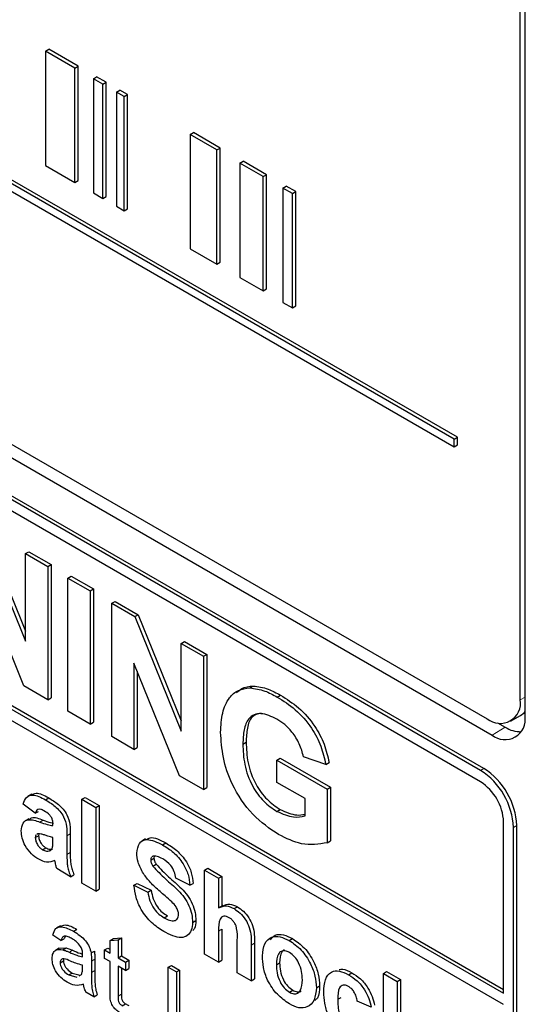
# Paper-space layout 'Blatt4' of a CAD drawing. Header units: millimetres. Extents: x 5 to 418, y 2 to 292.
# Tile 29 of 118: x 117.82 to 119.63, y 184.33 to 187.85. Entities that reach past the tile are written whole.
import ezdxf

# ---------------------------------------------------------------- set-up
doc = ezdxf.new("R2010")
doc.units = ezdxf.units.MM

psp = doc.layouts.new('Blatt4')

# ---------------------------------------------------------------- linework, layer by layer
at = {"color": 7, "linetype": 'Continuous', "lineweight": 25}
for p, q in [((119.6261, 185.3627), (119.6261, 190.8744)), ((119.6093, 185.421), (119.6093, 190.8646)), ((119.3728, 186.3519), (113.5823, 189.6946)), ((119.3846, 186.3587), (113.5941, 189.7014)), ((113.5823, 189.6674), (119.3728, 186.3247)), ((113.5568, 188.7304), (119.5083, 185.2947)), ((113.5989, 188.7547), (119.4914, 185.353)), ((119.467, 185.1688), (113.5745, 188.5705)), ((119.4788, 185.1756), (113.5863, 188.5773)), ((117.9137, 187.7386), (117.9255, 187.7454)), ((118.0306, 187.6847), (117.9255, 187.7454)), ((118.0188, 187.6779), (117.9137, 187.7386)), ((117.9137, 187.7386), (117.9137, 187.3303)), ((118.0188, 187.6779), (118.0306, 187.6847)), ((118.0188, 187.2696), (118.0188, 187.6779)), ((118.0306, 187.2764), (118.0306, 187.6847)), ((119.467, 185.128), (115.083, 187.6588)), ((118.0844, 187.64), (118.0962, 187.6468)), ((118.1179, 187.6206), (118.0844, 187.64)), ((118.0844, 187.64), (118.0844, 187.2318)), ((118.1297, 187.6275), (118.0962, 187.6468)), ((118.1179, 187.6206), (118.1297, 187.6275)), ((118.1179, 187.2124), (118.1179, 187.6206)), ((118.1297, 187.2192), (118.1297, 187.6275)), ((118.167, 187.5923), (118.1788, 187.5991)), ((118.195, 187.5762), (118.167, 187.5923)), ((118.167, 187.5923), (118.167, 187.1841)), ((118.2068, 187.583), (118.1788, 187.5991)), ((118.195, 187.5762), (118.2068, 187.583)), ((118.195, 187.1679), (118.195, 187.5762)), ((118.2068, 187.1747), (118.2068, 187.583)), ((118.43, 187.4405), (118.4418, 187.4473)), ((118.5254, 187.3854), (118.43, 187.4405)), ((118.43, 187.4405), (118.43, 187.0322)), ((118.5372, 187.3922), (118.4418, 187.4473)), ((118.5254, 187.3854), (118.5372, 187.3922)), ((118.5372, 186.984), (118.5372, 187.3922)), ((118.5254, 186.9772), (118.5254, 187.3854)), ((117.9137, 187.3303), (118.0188, 187.2696)), ((118.6075, 187.338), (118.6193, 187.3448)), ((118.6906, 187.2901), (118.6075, 187.338)), ((118.6075, 187.338), (118.6075, 186.9298)), ((118.7024, 187.2969), (118.6193, 187.3448)), ((118.6906, 187.2901), (118.7024, 187.2969)), ((118.6906, 186.8818), (118.6906, 187.2901)), ((118.7024, 186.8886), (118.7024, 187.2969)), ((118.0188, 187.2696), (118.0306, 187.2764)), ((118.7617, 187.249), (118.7735, 187.2558)), ((118.807, 187.2365), (118.7735, 187.2558)), ((118.0844, 187.2318), (118.1179, 187.2124)), ((118.1179, 187.2124), (118.1297, 187.2192)), ((118.7952, 187.2297), (118.7617, 187.249)), ((118.7617, 187.249), (118.7617, 186.8407)), ((118.7952, 187.2297), (118.807, 187.2365)), ((118.7952, 186.8214), (118.7952, 187.2297)), ((118.807, 186.8282), (118.807, 187.2365)), ((118.167, 187.1841), (118.195, 187.1679)), ((118.195, 187.1679), (118.2068, 187.1747)), ((118.43, 187.0322), (118.5254, 186.9772)), ((118.5254, 186.9772), (118.5372, 186.984)), ((115.083, 186.9512), (119.5495, 184.3727)), ((115.0948, 186.958), (119.5495, 184.3864)), ((119.5495, 184.3319), (115.083, 186.9104)), ((118.6075, 186.9298), (118.6906, 186.8818)), ((118.6906, 186.8818), (118.7024, 186.8886)), ((118.7617, 186.8407), (118.7952, 186.8214)), ((118.7952, 186.8214), (118.807, 186.8282)), ((119.3728, 186.3519), (119.3846, 186.3587)), ((119.3728, 186.3247), (119.3728, 186.3519)), ((119.3846, 186.3315), (119.3846, 186.3587)), ((119.3728, 186.3247), (119.3846, 186.3315)), ((117.6769, 186.0389), (117.8426, 185.6303)), ((117.6887, 186.0457), (117.8426, 185.6661)), ((117.8426, 185.9432), (117.8544, 185.95)), ((117.8544, 185.95), (117.9337, 185.9042)), ((117.8426, 185.9432), (117.9219, 185.8974)), ((117.8426, 185.6303), (117.8426, 185.9432)), ((117.9219, 185.8974), (117.9337, 185.9042)), ((117.9219, 185.8974), (117.9219, 185.4211)), ((117.9337, 185.9042), (117.9337, 185.4279)), ((117.8366, 185.4704), (117.6734, 185.8728)), ((117.9936, 185.856), (118.0054, 185.8628)), ((117.9936, 185.856), (118.073, 185.8102)), ((117.9936, 185.3797), (117.9936, 185.856)), ((118.0054, 185.8628), (118.0848, 185.8171)), ((118.073, 185.8102), (118.0848, 185.8171)), ((118.073, 185.8102), (118.073, 185.3339)), ((118.0848, 185.8171), (118.0848, 185.3407)), ((118.15, 185.7658), (118.1618, 185.7726)), ((118.15, 185.2895), (118.15, 185.7658)), ((118.15, 185.7658), (118.2328, 185.718)), ((118.1618, 185.7726), (118.2446, 185.7248)), ((118.2328, 185.718), (118.2446, 185.7248)), ((118.2328, 185.718), (118.3985, 185.3094)), ((118.2446, 185.7248), (118.3985, 185.3452)), ((118.3985, 185.6223), (118.4103, 185.6291)), ((118.3985, 185.6223), (118.4778, 185.5765)), ((118.3985, 185.3094), (118.3985, 185.6223)), ((118.4103, 185.6291), (118.4896, 185.5833)), ((118.4778, 185.5765), (118.4896, 185.5833)), ((118.4778, 185.5765), (118.4778, 185.1002)), ((118.4896, 185.5833), (118.4896, 185.107)), ((118.3925, 185.1495), (118.2293, 185.5519)), ((118.2293, 185.5519), (118.2293, 185.2437)), ((118.2411, 185.5228), (118.2411, 185.2505)), ((117.9219, 185.4211), (117.8366, 185.4704)), ((118.6437, 185.4633), (118.6554, 185.4701)), ((117.9219, 185.4211), (117.9337, 185.4279)), ((118.7412, 185.4306), (118.7529, 185.4374)), ((118.073, 185.3339), (117.9936, 185.3797)), ((119.5747, 185.3447), (119.6101, 185.3651)), ((118.073, 185.3339), (118.0848, 185.3407)), ((119.5282, 185.3385), (119.5554, 185.3228)), ((118.2293, 185.2437), (118.15, 185.2895)), ((118.2293, 185.2437), (118.2411, 185.2505)), ((118.6183, 185.2628), (118.6301, 185.2696)), ((118.7399, 185.2054), (118.7517, 185.2122)), ((118.7517, 185.2122), (118.9315, 185.1084)), ((118.9144, 185.1901), (118.8351, 185.2176)), ((118.7399, 185.126), (118.7399, 185.2054)), ((118.7399, 185.2054), (118.9197, 185.1016)), ((118.9144, 185.1901), (118.9262, 185.1969)), ((118.4778, 185.1002), (118.3925, 185.1495)), ((118.4778, 185.1002), (118.4896, 185.107)), ((118.8404, 185.068), (118.7399, 185.126)), ((118.9197, 185.1016), (118.9315, 185.1084)), ((118.9315, 185.1084), (118.9315, 184.9171)), ((117.8641, 185.0837), (117.8508, 185.076)), ((117.913, 185.0637), (117.9248, 185.0705)), ((118.0431, 185.0654), (118.0549, 185.0722)), ((118.0549, 185.0722), (118.1048, 185.0434)), ((118.9197, 185.1016), (118.9197, 184.9103)), ((117.8769, 185.0154), (117.8337, 185.0481)), ((118.0431, 185.0654), (118.093, 185.0366)), ((118.0431, 184.766), (118.0431, 185.0654)), ((118.093, 185.0366), (118.1048, 185.0434)), ((118.093, 185.0366), (118.093, 184.7372)), ((118.1048, 185.0434), (118.1048, 184.744)), ((118.8404, 185.0059), (118.8404, 185.068)), ((117.8769, 185.0154), (117.8887, 185.0222)), ((118.7399, 185.0222), (118.7517, 185.029)), ((117.8541, 184.9958), (117.8409, 184.9882)), ((117.9401, 184.9713), (117.9401, 184.9768)), ((119.5495, 184.3727), (119.5495, 184.9851)), ((119.5849, 183.0594), (119.5849, 184.9647)), ((119.5967, 183.0662), (119.5967, 184.9715)), ((117.8769, 184.9285), (117.8887, 184.9353)), ((117.8861, 184.9424), (117.883, 184.9401)), ((117.8902, 184.942), (117.8887, 184.9353)), ((117.9401, 184.9182), (117.9401, 184.9291)), ((117.99, 184.9354), (117.99, 184.8682)), ((118.0017, 184.9423), (118.0017, 184.875)), ((118.2707, 184.9236), (118.2574, 184.9159)), ((118.3317, 184.9026), (118.3434, 184.9094)), ((118.9197, 184.9103), (118.9315, 184.9171)), ((117.903, 184.8853), (117.9148, 184.8921)), ((117.9271, 184.881), (117.9328, 184.8843)), ((118.2973, 184.862), (118.2947, 184.8599)), ((118.3021, 184.8618), (118.3009, 184.8553)), ((118.2891, 184.8485), (118.3009, 184.8553)), ((118.2968, 184.8263), (118.3086, 184.8331)), ((118.0033, 184.789), (117.9534, 184.8178)), ((118.0033, 184.789), (118.015, 184.7958)), ((118.4819, 184.8121), (118.4937, 184.8189)), ((118.4819, 184.5127), (118.4819, 184.8121)), ((118.4819, 184.8121), (118.5318, 184.7833)), ((118.4937, 184.8189), (118.5436, 184.7901)), ((118.5318, 184.7833), (118.5436, 184.7901)), ((118.5436, 184.7901), (118.5436, 184.6843)), ((118.093, 184.7372), (118.0431, 184.766)), ((118.2293, 184.7583), (118.2411, 184.7651)), ((118.2293, 184.7583), (118.2792, 184.7334)), ((118.2411, 184.7651), (118.2909, 184.7402)), ((118.4287, 184.7583), (118.3789, 184.7833)), ((118.4287, 184.7583), (118.4405, 184.7651)), ((118.5318, 184.7833), (118.5318, 184.6774)), ((118.093, 184.7372), (118.1048, 184.744)), ((118.2792, 184.7334), (118.2909, 184.7402)), ((118.5469, 184.6862), (118.5337, 184.6786)), ((118.3369, 184.6424), (118.3487, 184.6492)), ((118.5869, 184.6747), (118.5987, 184.6815)), ((117.9666, 184.6135), (117.9533, 184.6058)), ((118.4387, 184.6256), (118.4505, 184.6324)), ((117.9686, 184.5605), (117.9399, 184.5804)), ((118.014, 184.594), (118.0258, 184.6008)), ((118.5318, 184.5941), (118.5318, 184.4839)), ((118.5436, 184.6009), (118.5436, 184.4907)), ((117.9686, 184.5605), (117.9804, 184.5673)), ((117.9841, 184.5756), (117.9804, 184.5673)), ((118.1443, 184.5615), (118.1561, 184.5683)), ((118.1443, 184.5615), (118.173, 184.5638)), ((118.1443, 184.5155), (118.1443, 184.5615)), ((118.1561, 184.5683), (118.1848, 184.5706)), ((118.173, 184.5638), (118.1848, 184.5706)), ((118.173, 184.5638), (118.173, 184.4989)), ((118.1848, 184.5706), (118.1848, 184.5057)), ((118.5983, 184.4455), (118.5983, 184.5617)), ((118.6481, 184.5444), (118.6481, 184.4167)), ((118.6599, 184.5512), (118.6599, 184.4235)), ((118.7842, 184.5608), (118.796, 184.5676)), ((117.9622, 184.5333), (117.949, 184.5256)), ((117.9622, 184.5332), (117.9868, 184.5347)), ((117.9751, 184.5279), (117.9868, 184.5347)), ((118.0763, 184.5166), (118.0881, 184.5234)), ((118.1242, 184.5271), (118.136, 184.5339)), ((118.1242, 184.4972), (118.1242, 184.5271)), ((118.1242, 184.5271), (118.1443, 184.5155)), ((118.136, 184.5339), (118.1443, 184.5291)), ((118.5318, 184.4839), (118.4819, 184.5127)), ((117.9657, 184.4816), (117.9775, 184.4884)), ((118.046, 184.4631), (118.0461, 184.4727)), ((118.0777, 184.4875), (118.0777, 184.447)), ((118.0895, 184.4943), (118.0895, 184.4538)), ((118.1443, 184.4856), (118.1242, 184.4972)), ((118.1443, 184.3796), (118.1443, 184.4856)), ((118.173, 184.4989), (118.1848, 184.5057)), ((118.173, 184.4989), (118.1988, 184.484)), ((118.1848, 184.5057), (118.2106, 184.4908)), ((118.1988, 184.484), (118.2106, 184.4908)), ((118.1988, 184.484), (118.1988, 184.4542)), ((118.2106, 184.4908), (118.2106, 184.461)), ((118.3521, 184.4651), (118.3639, 184.4719)), ((118.3639, 184.4719), (118.3926, 184.4553)), ((118.5318, 184.4839), (118.5436, 184.4907)), ((118.7379, 184.4743), (118.7496, 184.4811)), ((117.9971, 184.438), (118.0089, 184.4448)), ((117.9971, 184.438), (118.0254, 184.4303)), ((118.0089, 184.4448), (118.0371, 184.4371)), ((118.0343, 184.4353), (118.0417, 184.4394)), ((118.1988, 184.4542), (118.173, 184.4691)), ((118.173, 184.4691), (118.173, 184.3619)), ((118.1848, 184.4623), (118.1848, 184.3687)), ((118.1988, 184.4542), (118.2106, 184.461)), ((118.3521, 184.4651), (118.3808, 184.4485)), ((118.3521, 184.2065), (118.3521, 184.4651)), ((118.3808, 184.4485), (118.3926, 184.4553)), ((118.3808, 184.4485), (118.3808, 184.19)), ((118.3926, 184.4553), (118.3926, 184.1968)), ((118.6481, 184.4167), (118.5983, 184.4455)), ((118.9957, 184.4387), (119.0075, 184.4455)), ((119.1201, 184.4436), (119.1319, 184.4504)), ((119.1201, 184.1442), (119.1201, 184.4436)), ((119.1201, 184.4436), (119.17, 184.4149)), ((119.1319, 184.4504), (119.1818, 184.4217)), ((118.6481, 184.4167), (118.6599, 184.4235)), ((119.17, 184.4149), (119.1818, 184.4217)), ((119.17, 184.4149), (119.17, 184.2572)), ((119.1818, 184.4217), (119.1818, 184.266)), ((118.0863, 184.36), (118.0576, 184.3766)), ((118.0863, 184.36), (118.0981, 184.3668)), ((118.7845, 184.3764), (118.7963, 184.3832)), ((118.8808, 184.3924), (118.8926, 184.3992)), ((118.1876, 184.3281), (118.1994, 184.3349)), ((118.9572, 184.3509), (118.969, 184.3577)), ((119.0769, 184.3227), (119.0271, 184.3438))]:
    psp.add_line(p, q, dxfattribs=at)
at = {"color": 7, "linetype": 'Continuous', "lineweight": 18}
for p, q in [((119.6093, 185.421), (119.6261, 185.4308)), ((119.5554, 185.3228), (119.5083, 185.2947)), ((119.467, 185.1688), (119.4788, 185.1756)), ((117.8934, 184.9839), (117.9051, 184.9907)), ((119.5849, 184.9647), (119.5967, 184.9715)), ((117.99, 184.9354), (118.0017, 184.9423)), ((117.99, 184.8682), (118.0017, 184.875)), ((118.5318, 184.5941), (118.5436, 184.6009)), ((118.6481, 184.5444), (118.6599, 184.5512)), ((117.9987, 184.5191), (118.0104, 184.5259)), ((118.0777, 184.4875), (118.0895, 184.4943)), ((118.0777, 184.447), (118.0895, 184.4538)), ((118.173, 184.3619), (118.1848, 184.3687))]:
    psp.add_line(p, q, dxfattribs=at)
at = {"color": 7, "linetype": 'Continuous', "lineweight": 25}
for centre, radius, start, end in [((119.5374, 185.4094), 0.0728, 230.7967, 9.214), ((119.5543, 185.3511), 0.0728, 230.7967, 9.214), ((119.5809, 185.4152), 0.058, 300.2054, 321.2104), ((119.6096, 185.4075), 0.1005, 237.4056, 271.6678), ((119.3408, 184.9598), 0.2561, 2.6055, 57.3945), ((119.329, 184.953), 0.2561, 2.6055, 57.3945), ((119.3704, 184.9769), 0.1793, 2.6055, 57.3945)]:
    psp.add_arc(centre, radius, start, end, dxfattribs=at)
for points, knots in [([(118.539, 185.3047), (118.5403, 185.3286), (118.5429, 185.3764), (118.566, 185.4275), (118.6005, 185.458), (118.6293, 185.4615), (118.6437, 185.4633)], [0, 0, 0, 0, 0.280146, 0.55998, 0.779944, 1, 1, 1, 1]), ([(118.596, 185.4459), (118.6018, 185.4516), (118.6175, 185.467), (118.6407, 185.4689), (118.6554, 185.4701)], [0, 0, 0, 0, 0.363273, 1, 1, 1, 1]), ([(118.6437, 185.4633), (118.6612, 185.4611), (118.6927, 185.4572), (118.7263, 185.4387), (118.7412, 185.4306)], [0, 0, 0, 0, 0.5592384, 1, 1, 1, 1]), ([(118.6554, 185.4701), (118.673, 185.4679), (118.7045, 185.464), (118.7381, 185.4455), (118.7529, 185.4374)], [0, 0, 0, 0, 0.5592384, 1, 1, 1, 1]), ([(118.7412, 185.4306), (118.7629, 185.4169), (118.8062, 185.3896), (118.8624, 185.3268), (118.8998, 185.2553), (118.9096, 185.2119), (118.9144, 185.1901)], [0, 0, 0, 0, 0.280674, 0.55986, 0.779759, 1, 1, 1, 1]), ([(118.7529, 185.4374), (118.7747, 185.4237), (118.818, 185.3964), (118.8742, 185.3336), (118.9116, 185.2621), (118.9213, 185.2187), (118.9262, 185.1969)], [0, 0, 0, 0, 0.280674, 0.55986, 0.779759, 1, 1, 1, 1]), ([(118.7401, 185.3519), (118.7204, 185.3611), (118.6811, 185.3795), (118.638, 185.3597), (118.6204, 185.3148), (118.619, 185.2802), (118.6183, 185.2628)], [0, 0, 0, 0, 0.2798018, 0.5583312, 0.7788255, 1, 1, 1, 1]), ([(118.6835, 185.3732), (118.6716, 185.3703), (118.647, 185.3643), (118.6324, 185.321), (118.6308, 185.2868), (118.6301, 185.2696)], [0, 0, 0, 0, 0.31737, 0.658159, 1, 1, 1, 1]), ([(118.8351, 185.2176), (118.8309, 185.2329), (118.8224, 185.2636), (118.7967, 185.3043), (118.7681, 185.334), (118.7494, 185.3459), (118.7401, 185.3519)], [0, 0, 0, 0, 0.279821, 0.559279, 0.779466, 1, 1, 1, 1]), ([(118.7456, 184.9395), (118.7142, 184.9609), (118.6514, 185.0035), (118.5791, 185.1107), (118.5447, 185.2163), (118.5409, 185.2752), (118.539, 185.3047)], [0, 0, 0, 0, 0.280091, 0.558748, 0.779191, 1, 1, 1, 1]), ([(118.6183, 185.2628), (118.6192, 185.2389), (118.6211, 185.1911), (118.6475, 185.1156), (118.6921, 185.0547), (118.724, 185.033), (118.7399, 185.0222)], [0, 0, 0, 0, 0.2810362, 0.5600061, 0.7797692, 1, 1, 1, 1]), ([(118.6301, 185.2696), (118.631, 185.2457), (118.6329, 185.1979), (118.6593, 185.1224), (118.7039, 185.0615), (118.7358, 185.0398), (118.7517, 185.029)], [0, 0, 0, 0, 0.2810362, 0.5600061, 0.7797692, 1, 1, 1, 1]), ([(117.8337, 185.0481), (117.837, 185.0569), (117.8434, 185.0746), (117.8717, 185.0855), (117.8973, 185.072), (117.913, 185.0637)], [0, 0, 0, 0, 0.280773, 0.5598442, 1, 1, 1, 1]), ([(117.8652, 185.0816), (117.8698, 185.0841), (117.8856, 185.0928), (117.9086, 185.0797), (117.9248, 185.0705)], [0, 0, 0, 0, 0.294246, 1, 1, 1, 1]), ([(117.9248, 185.0705), (117.9364, 185.0636), (117.9595, 185.0497), (117.9915, 185.0142), (118.0017, 184.9738), (118.0017, 184.9528), (118.0017, 184.9423)], [0, 0, 0, 0, 0.281738, 0.560028, 0.778339, 1, 1, 1, 1]), ([(117.913, 185.0637), (117.9246, 185.0568), (117.9477, 185.0429), (117.9797, 185.0074), (117.9899, 184.967), (117.99, 184.946), (117.99, 184.9354)], [0, 0, 0, 0, 0.281738, 0.560028, 0.778339, 1, 1, 1, 1]), ([(117.8555, 184.9935), (117.8582, 184.9955), (117.8703, 185.0051), (117.8899, 184.997), (117.9051, 184.9907)], [0, 0, 0, 0, 0.21796, 1, 1, 1, 1]), ([(117.908, 185.0244), (117.904, 185.0265), (117.8962, 185.0306), (117.8831, 185.03), (117.8793, 185.021), (117.8769, 185.0154)], [0, 0, 0, 0, 0.281245, 0.560563, 1, 1, 1, 1]), ([(117.9401, 184.9768), (117.94, 184.9803), (117.9397, 184.9872), (117.9364, 184.9991), (117.9253, 185.0143), (117.9151, 185.0202), (117.908, 185.0244)], [0, 0, 0, 0, 0.187536, 0.374316, 0.560024, 1, 1, 1, 1]), ([(118.7399, 185.0222), (118.7602, 185.0134), (118.7966, 184.9978), (118.827, 185.0034), (118.8404, 185.0059)], [0, 0, 0, 0, 0.559098, 1, 1, 1, 1]), ([(118.7517, 185.029), (118.7721, 185.0199), (118.804, 185.0057), (118.8307, 185.0101), (118.8404, 185.0117)], [0, 0, 0, 0, 0.639357, 1, 1, 1, 1]), ([(117.8271, 184.9524), (117.8282, 184.9626), (117.8303, 184.9828), (117.8553, 184.9972), (117.8789, 184.989), (117.8934, 184.9839)], [0, 0, 0, 0, 0.279667, 0.558309, 1, 1, 1, 1]), ([(117.8934, 184.9839), (117.9022, 184.9808), (117.9181, 184.9753), (117.9334, 184.9725), (117.9401, 184.9713)], [0, 0, 0, 0, 0.560213, 1, 1, 1, 1]), ([(117.9051, 184.9907), (117.914, 184.9875), (117.9265, 184.9831), (117.9385, 184.9808), (117.942, 184.9801)], [0, 0, 0, 0, 0.713348, 1, 1, 1, 1]), ([(117.8891, 184.8511), (117.8802, 184.8569), (117.8625, 184.8686), (117.8412, 184.8973), (117.8289, 184.9273), (117.8277, 184.944), (117.8271, 184.9524)], [0, 0, 0, 0, 0.280489, 0.55953, 0.779597, 1, 1, 1, 1]), ([(117.8797, 184.9377), (117.8794, 184.9375), (117.8771, 184.9361), (117.877, 184.932), (117.8769, 184.9285)], [0, 0, 0, 0, 0.130405, 1, 1, 1, 1]), ([(117.9401, 184.9291), (117.934, 184.9306), (117.9238, 184.9331), (117.9095, 184.9379), (117.8974, 184.9418), (117.8898, 184.9422), (117.8861, 184.9424)], [0, 0, 0, 0, 0.3401931, 0.5603772, 0.7805083, 1, 1, 1, 1]), ([(117.8887, 184.9353), (117.8892, 184.9307), (117.8902, 184.9215), (117.8974, 184.9081), (117.906, 184.8979), (117.9118, 184.894), (117.9148, 184.8921)], [0, 0, 0, 0, 0.279294, 0.55914, 0.779446, 1, 1, 1, 1]), ([(118.2724, 184.9205), (118.2772, 184.9236), (118.2953, 184.9355), (118.323, 184.9205), (118.3434, 184.9094)], [0, 0, 0, 0, 0.265194, 1, 1, 1, 1]), ([(118.9197, 184.9103), (118.8899, 184.905), (118.8366, 184.8955), (118.7735, 184.926), (118.7456, 184.9395)], [0, 0, 0, 0, 0.5589632, 1, 1, 1, 1]), ([(117.8769, 184.9285), (117.8774, 184.9239), (117.8784, 184.9147), (117.8856, 184.9013), (117.8942, 184.8911), (117.9, 184.8872), (117.903, 184.8853)], [0, 0, 0, 0, 0.279294, 0.55914, 0.779446, 1, 1, 1, 1]), ([(117.9383, 184.8927), (117.9389, 184.8972), (117.9401, 184.9054), (117.9401, 184.9143), (117.9401, 184.9182)], [0, 0, 0, 0, 0.559676, 1, 1, 1, 1]), ([(118.2393, 184.8733), (118.2413, 184.8863), (118.2452, 184.9123), (118.2803, 184.9278), (118.3122, 184.9122), (118.3317, 184.9026)], [0, 0, 0, 0, 0.279748, 0.559362, 1, 1, 1, 1]), ([(118.3317, 184.9026), (118.3447, 184.8945), (118.3707, 184.8782), (118.4044, 184.84), (118.425, 184.7959), (118.4275, 184.7708), (118.4287, 184.7583)], [0, 0, 0, 0, 0.281015, 0.560109, 0.779825, 1, 1, 1, 1]), ([(118.3434, 184.9094), (118.3565, 184.9013), (118.3825, 184.885), (118.4162, 184.8468), (118.4368, 184.8027), (118.4393, 184.7776), (118.4405, 184.7651)], [0, 0, 0, 0, 0.281015, 0.560109, 0.779825, 1, 1, 1, 1]), ([(117.903, 184.8853), (117.9079, 184.8831), (117.9166, 184.8791), (117.9239, 184.8805), (117.9271, 184.881)], [0, 0, 0, 0, 0.559341, 1, 1, 1, 1]), ([(117.9148, 184.8921), (117.9196, 184.8899), (117.9284, 184.8859), (117.9357, 184.8873), (117.9389, 184.8878)], [0, 0, 0, 0, 0.559341, 1, 1, 1, 1]), ([(117.9271, 184.881), (117.9299, 184.8823), (117.9349, 184.8844), (117.9372, 184.8901), (117.9383, 184.8927)], [0, 0, 0, 0, 0.5598669, 1, 1, 1, 1]), ([(117.99, 184.8682), (117.9901, 184.8597), (117.9903, 184.8458), (117.9921, 184.8255), (117.9967, 184.8072), (118.0011, 184.7951), (118.0033, 184.789)], [0, 0, 0, 0, 0.3401291, 0.5600693, 0.7799646, 1, 1, 1, 1]), ([(118.0017, 184.875), (118.0019, 184.8665), (118.002, 184.8526), (118.0039, 184.8323), (118.0084, 184.8141), (118.0128, 184.8019), (118.015, 184.7958)], [0, 0, 0, 0, 0.3401291, 0.5600693, 0.7799646, 1, 1, 1, 1]), ([(118.2632, 184.7998), (118.2556, 184.8137), (118.2419, 184.8387), (118.2401, 184.8627), (118.2393, 184.8733)], [0, 0, 0, 0, 0.559266, 1, 1, 1, 1]), ([(118.3323, 184.8524), (118.3253, 184.8562), (118.3129, 184.8629), (118.302, 184.8623), (118.2973, 184.862)], [0, 0, 0, 0, 0.560544, 1, 1, 1, 1]), ([(117.9469, 184.8471), (117.9375, 184.8433), (117.9206, 184.8364), (117.8987, 184.8466), (117.8891, 184.8511)], [0, 0, 0, 0, 0.559709, 1, 1, 1, 1]), ([(117.9487, 184.8389), (117.9484, 184.8404), (117.9478, 184.8431), (117.9472, 184.8459), (117.9469, 184.8471)], [0, 0, 0, 0, 0.560047, 1, 1, 1, 1]), ([(117.9534, 184.8178), (117.9524, 184.8217), (117.9507, 184.8288), (117.9493, 184.8358), (117.9487, 184.8389)], [0, 0, 0, 0, 0.559958, 1, 1, 1, 1]), ([(118.2917, 184.8576), (118.2913, 184.8573), (118.2892, 184.8558), (118.2891, 184.8518), (118.2891, 184.8485)], [0, 0, 0, 0, 0.162945, 1, 1, 1, 1]), ([(118.2891, 184.8485), (118.2896, 184.8443), (118.2905, 184.8369), (118.2949, 184.8295), (118.2968, 184.8263)], [0, 0, 0, 0, 0.55848, 1, 1, 1, 1]), ([(118.2968, 184.8263), (118.3116, 184.8109), (118.3411, 184.7801), (118.3803, 184.7482), (118.4094, 184.7154), (118.4268, 184.6857), (118.4374, 184.6541), (118.4383, 184.6351), (118.4387, 184.6256)], [0, 0, 0, 0, 0.249423, 0.500053, 0.625203, 0.750142, 0.874918, 1, 1, 1, 1]), ([(118.3009, 184.8553), (118.3014, 184.8511), (118.3023, 184.8437), (118.3067, 184.8363), (118.3086, 184.8331)], [0, 0, 0, 0, 0.55848, 1, 1, 1, 1]), ([(118.3086, 184.8331), (118.3233, 184.8177), (118.3529, 184.7869), (118.3921, 184.755), (118.4212, 184.7222), (118.4386, 184.6925), (118.4492, 184.6609), (118.45, 184.6419), (118.4505, 184.6324)], [0, 0, 0, 0, 0.249423, 0.500053, 0.625203, 0.750142, 0.874918, 1, 1, 1, 1]), ([(118.3789, 184.7833), (118.3775, 184.7911), (118.3749, 184.8066), (118.3586, 184.8356), (118.3423, 184.846), (118.3323, 184.8524)], [0, 0, 0, 0, 0.281521, 0.560305, 1, 1, 1, 1]), ([(118.3225, 184.7362), (118.3106, 184.7465), (118.2895, 184.7649), (118.2712, 184.7891), (118.2632, 184.7998)], [0, 0, 0, 0, 0.560768, 1, 1, 1, 1]), ([(118.3356, 184.5933), (118.321, 184.6026), (118.2919, 184.6211), (118.2552, 184.6666), (118.2352, 184.7159), (118.2313, 184.7441), (118.2293, 184.7583)], [0, 0, 0, 0, 0.280715, 0.55934, 0.779309, 1, 1, 1, 1]), ([(118.2792, 184.7334), (118.281, 184.7234), (118.2846, 184.7035), (118.2992, 184.6747), (118.3183, 184.6543), (118.3307, 184.6464), (118.3369, 184.6424)], [0, 0, 0, 0, 0.280582, 0.559152, 0.779251, 1, 1, 1, 1]), ([(118.2909, 184.7402), (118.2928, 184.7302), (118.2964, 184.7103), (118.311, 184.6815), (118.3301, 184.6611), (118.3425, 184.6532), (118.3487, 184.6492)], [0, 0, 0, 0, 0.280582, 0.559152, 0.779251, 1, 1, 1, 1]), ([(118.3645, 184.6989), (118.3567, 184.706), (118.3428, 184.7187), (118.3287, 184.7308), (118.3225, 184.7362)], [0, 0, 0, 0, 0.559956, 1, 1, 1, 1]), ([(118.3888, 184.6538), (118.3885, 184.6583), (118.3877, 184.6672), (118.3787, 184.6843), (118.3699, 184.6933), (118.3645, 184.6989)], [0, 0, 0, 0, 0.279779, 0.559088, 1, 1, 1, 1]), ([(118.5318, 184.6774), (118.5406, 184.6815), (118.5565, 184.6889), (118.5776, 184.6791), (118.5869, 184.6747)], [0, 0, 0, 0, 0.559408, 1, 1, 1, 1]), ([(118.5474, 184.6851), (118.5551, 184.6886), (118.5698, 184.6953), (118.5893, 184.686), (118.5987, 184.6815)], [0, 0, 0, 0, 0.522716, 1, 1, 1, 1]), ([(118.3369, 184.6424), (118.3435, 184.6389), (118.3566, 184.632), (118.3739, 184.6302), (118.3863, 184.6374), (118.388, 184.6483), (118.3888, 184.6538)], [0, 0, 0, 0, 0.281228, 0.561008, 0.781099, 1, 1, 1, 1]), ([(118.5697, 184.6424), (118.5663, 184.6441), (118.5595, 184.6475), (118.5501, 184.648), (118.5422, 184.6448), (118.5319, 184.6301), (118.5318, 184.6101), (118.5318, 184.5941)], [0, 0, 0, 0, 0.12527, 0.250505, 0.375684, 0.500963, 1, 1, 1, 1]), ([(118.5869, 184.6747), (118.5942, 184.6698), (118.6089, 184.6599), (118.6291, 184.6362), (118.6486, 184.5941), (118.6483, 184.5649), (118.6481, 184.5444)], [0, 0, 0, 0, 0.187232, 0.374201, 0.560543, 1, 1, 1, 1]), ([(118.5987, 184.6815), (118.606, 184.6766), (118.6207, 184.6667), (118.6409, 184.643), (118.6604, 184.6009), (118.6601, 184.5717), (118.6599, 184.5512)], [0, 0, 0, 0, 0.187232, 0.374201, 0.560543, 1, 1, 1, 1]), ([(117.9675, 184.6116), (117.9727, 184.6139), (117.9888, 184.621), (118.0109, 184.6089), (118.0258, 184.6008)], [0, 0, 0, 0, 0.323837, 1, 1, 1, 1]), ([(118.4387, 184.6256), (118.4377, 184.6156), (118.4357, 184.5957), (118.4211, 184.5765), (118.3889, 184.5663), (118.3576, 184.5822), (118.3356, 184.5933)], [0, 0, 0, 0, 0.186966, 0.374006, 0.560967, 1, 1, 1, 1]), ([(118.4505, 184.6324), (118.4499, 184.622), (118.4491, 184.6071), (118.4419, 184.5988), (118.4397, 184.5964)], [0, 0, 0, 0, 0.705108, 1, 1, 1, 1]), ([(118.5983, 184.5617), (118.5988, 184.5754), (118.5995, 184.5924), (118.5934, 184.6158), (118.587, 184.6272), (118.5787, 184.6366), (118.5727, 184.6405), (118.5697, 184.6424)], [0, 0, 0, 0, 0.500563, 0.625443, 0.750179, 0.874937, 1, 1, 1, 1]), ([(117.9399, 184.5804), (117.9425, 184.5892), (117.9478, 184.6067), (117.9761, 184.6132), (117.9996, 184.6013), (118.014, 184.594)], [0, 0, 0, 0, 0.28043, 0.559303, 1, 1, 1, 1]), ([(118.014, 184.594), (118.029, 184.5844), (118.0498, 184.5711), (118.0713, 184.5389), (118.0746, 184.5241), (118.0763, 184.5166)], [0, 0, 0, 0, 0.559253, 0.779195, 1, 1, 1, 1]), ([(118.7167, 184.5632), (118.7218, 184.5698), (118.7328, 184.584), (118.7629, 184.5833), (118.785, 184.5728), (118.796, 184.5676)], [0, 0, 0, 0, 0.30151, 0.650518, 1, 1, 1, 1]), ([(118.0089, 184.5671), (118.004, 184.5698), (117.9942, 184.5751), (117.9807, 184.5779), (117.9724, 184.571), (117.9699, 184.564), (117.9686, 184.5605)], [0, 0, 0, 0, 0.280855, 0.559751, 0.7795, 1, 1, 1, 1]), ([(118.0387, 184.5399), (118.0335, 184.5463), (118.0243, 184.5579), (118.0136, 184.5643), (118.0089, 184.5671)], [0, 0, 0, 0, 0.557871, 1, 1, 1, 1]), ([(118.688, 184.5061), (118.6898, 184.5214), (118.6933, 184.552), (118.718, 184.5758), (118.7509, 184.5769), (118.7731, 184.5661), (118.7842, 184.5608)], [0, 0, 0, 0, 0.27995, 0.559147, 0.779424, 1, 1, 1, 1]), ([(118.7842, 184.5608), (118.7987, 184.5508), (118.8276, 184.5308), (118.8599, 184.4816), (118.8783, 184.4331), (118.88, 184.406), (118.8808, 184.3924)], [0, 0, 0, 0, 0.279785, 0.559124, 0.779388, 1, 1, 1, 1]), ([(118.796, 184.5676), (118.8105, 184.5576), (118.8394, 184.5376), (118.8717, 184.4884), (118.8901, 184.4399), (118.8918, 184.4128), (118.8926, 184.3992)], [0, 0, 0, 0, 0.279785, 0.559124, 0.779388, 1, 1, 1, 1]), ([(117.937, 184.4963), (117.9376, 184.5029), (117.9389, 184.5161), (117.9515, 184.5305), (117.9661, 184.5289), (117.9751, 184.5279)], [0, 0, 0, 0, 0.280458, 0.560983, 1, 1, 1, 1]), ([(117.9751, 184.5279), (117.9794, 184.5265), (117.9872, 184.524), (117.9952, 184.5206), (117.9987, 184.5191)], [0, 0, 0, 0, 0.5599184, 1, 1, 1, 1]), ([(117.9868, 184.5347), (117.9912, 184.5333), (117.999, 184.5308), (118.0069, 184.5274), (118.0104, 184.5259)], [0, 0, 0, 0, 0.5599184, 1, 1, 1, 1]), ([(117.9987, 184.5191), (118.0076, 184.5152), (118.0236, 184.5083), (118.0391, 184.5043), (118.046, 184.5026)], [0, 0, 0, 0, 0.560185, 1, 1, 1, 1]), ([(118.0104, 184.5259), (118.0194, 184.5219), (118.0319, 184.5164), (118.044, 184.5132), (118.0474, 184.5123)], [0, 0, 0, 0, 0.719639, 1, 1, 1, 1]), ([(118.0461, 184.5103), (118.046, 184.5156), (118.0458, 184.5251), (118.0409, 184.5354), (118.0387, 184.5399)], [0, 0, 0, 0, 0.561903, 1, 1, 1, 1]), ([(118.046, 184.5026), (118.046, 184.504), (118.046, 184.5066), (118.0461, 184.5091), (118.0461, 184.5103)], [0, 0, 0, 0, 0.560023, 1, 1, 1, 1]), ([(118.0763, 184.5166), (118.0768, 184.511), (118.0777, 184.5011), (118.0777, 184.4916), (118.0777, 184.4875)], [0, 0, 0, 0, 0.5598174, 1, 1, 1, 1]), ([(118.0881, 184.5234), (118.0886, 184.5178), (118.0895, 184.5079), (118.0895, 184.4984), (118.0895, 184.4943)], [0, 0, 0, 0, 0.5598174, 1, 1, 1, 1]), ([(118.7845, 184.5184), (118.7791, 184.5209), (118.7683, 184.5259), (118.7546, 184.5228), (118.7401, 184.5094), (118.7388, 184.4888), (118.7379, 184.4743)], [0, 0, 0, 0, 0.186985, 0.373878, 0.561022, 1, 1, 1, 1]), ([(118.7661, 184.5277), (118.7629, 184.5252), (118.7513, 184.5164), (118.7504, 184.4959), (118.7496, 184.4811)], [0, 0, 0, 0, 0.2782045, 1, 1, 1, 1]), ([(118.8309, 184.421), (118.8306, 184.4305), (118.8298, 184.4496), (118.8199, 184.4792), (118.8035, 184.5047), (118.7908, 184.5138), (118.7845, 184.5184)], [0, 0, 0, 0, 0.281043, 0.560553, 0.78042, 1, 1, 1, 1]), ([(117.9906, 184.4119), (117.9831, 184.4168), (117.9682, 184.4264), (117.9496, 184.4497), (117.9386, 184.475), (117.9375, 184.4892), (117.937, 184.4963)], [0, 0, 0, 0, 0.280815, 0.55969, 0.779696, 1, 1, 1, 1]), ([(118.0029, 184.4873), (117.9947, 184.4911), (117.9845, 184.4957), (117.9737, 184.4953), (117.9693, 184.4928), (117.9663, 184.4883), (117.9659, 184.4838), (117.9657, 184.4816)], [0, 0, 0, 0, 0.50028, 0.625326, 0.750269, 0.875147, 1, 1, 1, 1]), ([(117.9657, 184.4816), (117.966, 184.4783), (117.9666, 184.4717), (117.9717, 184.4612), (117.9816, 184.448), (117.9907, 184.4421), (117.9971, 184.438)], [0, 0, 0, 0, 0.186565, 0.373467, 0.560613, 1, 1, 1, 1]), ([(117.9789, 184.4953), (117.9787, 184.4951), (117.9776, 184.4934), (117.9776, 184.4907), (117.9775, 184.4884)], [0, 0, 0, 0, 0.114706, 1, 1, 1, 1]), ([(117.9775, 184.4884), (117.9778, 184.4851), (117.9784, 184.4785), (117.9835, 184.468), (117.9934, 184.4548), (118.0025, 184.4489), (118.0089, 184.4448)], [0, 0, 0, 0, 0.186565, 0.373467, 0.560613, 1, 1, 1, 1]), ([(118.0461, 184.4727), (118.0382, 184.4747), (118.024, 184.4783), (118.0093, 184.4846), (118.0029, 184.4873)], [0, 0, 0, 0, 0.55976, 1, 1, 1, 1]), ([(118.7846, 184.3341), (118.7698, 184.3445), (118.7405, 184.3653), (118.7061, 184.4151), (118.6899, 184.465), (118.6886, 184.4924), (118.688, 184.5061)], [0, 0, 0, 0, 0.280145, 0.558899, 0.779053, 1, 1, 1, 1]), ([(118.7379, 184.4743), (118.7382, 184.4647), (118.739, 184.4456), (118.7489, 184.4158), (118.7654, 184.3901), (118.7781, 184.3809), (118.7845, 184.3764)], [0, 0, 0, 0, 0.281015, 0.560464, 0.780394, 1, 1, 1, 1]), ([(118.7496, 184.4811), (118.75, 184.4715), (118.7508, 184.4524), (118.7607, 184.4226), (118.7771, 184.3969), (118.7899, 184.3877), (118.7963, 184.3832)], [0, 0, 0, 0, 0.281015, 0.560464, 0.780394, 1, 1, 1, 1]), ([(118.0417, 184.4394), (118.0432, 184.4433), (118.0458, 184.4502), (118.0459, 184.4592), (118.046, 184.4631)], [0, 0, 0, 0, 0.558995, 1, 1, 1, 1]), ([(118.0777, 184.447), (118.0777, 184.4375), (118.0778, 184.4219), (118.0784, 184.4), (118.0802, 184.3805), (118.0843, 184.3668), (118.0863, 184.36)], [0, 0, 0, 0, 0.340206, 0.560339, 0.780175, 1, 1, 1, 1]), ([(118.0895, 184.4538), (118.0895, 184.4443), (118.0896, 184.4287), (118.0901, 184.4068), (118.092, 184.3873), (118.0961, 184.3736), (118.0981, 184.3668)], [0, 0, 0, 0, 0.340206, 0.560339, 0.780175, 1, 1, 1, 1]), ([(118.9074, 184.3763), (118.9083, 184.392), (118.91, 184.4233), (118.9311, 184.451), (118.9627, 184.4549), (118.9847, 184.4441), (118.9957, 184.4387)], [0, 0, 0, 0, 0.280707, 0.559643, 0.779504, 1, 1, 1, 1]), ([(118.9628, 184.457), (118.9668, 184.4578), (118.98, 184.4606), (118.9962, 184.4517), (119.0075, 184.4455)], [0, 0, 0, 0, 0.305493, 1, 1, 1, 1]), ([(118.9957, 184.4387), (119.006, 184.4321), (119.0266, 184.419), (119.0528, 184.3878), (119.0691, 184.3537), (119.0743, 184.3331), (119.0769, 184.3227)], [0, 0, 0, 0, 0.2804572, 0.5593369, 0.7793833, 1, 1, 1, 1]), ([(119.0075, 184.4455), (119.0178, 184.4389), (119.0384, 184.4258), (119.0645, 184.3946), (119.0809, 184.3605), (119.0861, 184.3399), (119.0887, 184.3295)], [0, 0, 0, 0, 0.2804572, 0.5593369, 0.7793833, 1, 1, 1, 1]), ([(118.049, 184.4047), (118.0392, 184.402), (118.0217, 184.397), (118.0001, 184.4074), (117.9906, 184.4119)], [0, 0, 0, 0, 0.559971, 1, 1, 1, 1]), ([(118.0576, 184.3766), (118.0553, 184.3819), (118.0512, 184.3914), (118.0497, 184.4007), (118.049, 184.4047)], [0, 0, 0, 0, 0.5596973, 1, 1, 1, 1]), ([(118.7845, 184.3764), (118.7899, 184.3739), (118.8008, 184.3688), (118.8144, 184.372), (118.8287, 184.3859), (118.83, 184.4065), (118.8309, 184.421)], [0, 0, 0, 0, 0.18693, 0.373819, 0.560978, 1, 1, 1, 1]), ([(118.9953, 184.3967), (118.992, 184.3984), (118.9854, 184.4017), (118.9762, 184.4022), (118.9687, 184.3989), (118.958, 184.3856), (118.9576, 184.3663), (118.9572, 184.3509)], [0, 0, 0, 0, 0.125319, 0.250544, 0.375796, 0.501063, 1, 1, 1, 1]), ([(118.1815, 184.3017), (118.177, 184.3045), (118.168, 184.3101), (118.155, 184.3236), (118.1426, 184.3497), (118.1436, 184.3673), (118.1443, 184.3796)], [0, 0, 0, 0, 0.187433, 0.373821, 0.559462, 1, 1, 1, 1]), ([(118.1848, 184.3687), (118.1844, 184.3626), (118.184, 184.3551), (118.1884, 184.345), (118.1928, 184.339), (118.1967, 184.3365), (118.1994, 184.3349)], [0, 0, 0, 0, 0.499596, 0.625239, 0.750354, 1, 1, 1, 1]), ([(118.8808, 184.3924), (118.8794, 184.3765), (118.8765, 184.3447), (118.851, 184.3215), (118.8186, 184.3176), (118.7959, 184.3286), (118.7846, 184.3341)], [0, 0, 0, 0, 0.279924, 0.559367, 0.779516, 1, 1, 1, 1]), ([(118.7963, 184.3832), (118.8016, 184.3808), (118.8123, 184.376), (118.8227, 184.3769), (118.8261, 184.3804), (118.8263, 184.3806)], [0, 0, 0, 0, 0.4822193, 0.9643333, 1, 1, 1, 1]), ([(118.8926, 184.3992), (118.892, 184.3822), (118.8913, 184.3595), (118.8789, 184.3494), (118.8758, 184.3468)], [0, 0, 0, 0, 0.7467925, 1, 1, 1, 1]), ([(118.9954, 184.2124), (118.9814, 184.2221), (118.9534, 184.2415), (118.923, 184.2908), (118.9091, 184.3374), (118.908, 184.3633), (118.9074, 184.3763)], [0, 0, 0, 0, 0.279707, 0.558485, 0.778934, 1, 1, 1, 1]), ([(119.0271, 184.3438), (119.0261, 184.3495), (119.0243, 184.3608), (119.0164, 184.3772), (119.006, 184.3898), (118.9989, 184.3944), (118.9953, 184.3967)], [0, 0, 0, 0, 0.2805608, 0.5596483, 0.7796002, 1, 1, 1, 1]), ([(118.173, 184.3619), (118.1726, 184.3558), (118.1722, 184.3483), (118.1766, 184.3382), (118.181, 184.3322), (118.1849, 184.3297), (118.1876, 184.3281)], [0, 0, 0, 0, 0.499596, 0.625239, 0.750354, 1, 1, 1, 1]), ([(118.1994, 184.3349), (118.2015, 184.3337), (118.2052, 184.3317), (118.209, 184.3299), (118.2106, 184.3292)], [0, 0, 0, 0, 0.5599652, 1, 1, 1, 1]), ([(118.9572, 184.3509), (118.9576, 184.334), (118.958, 184.3129), (118.9683, 184.2853), (118.976, 184.2722), (118.9858, 184.2611), (118.9929, 184.2564), (118.9964, 184.254)], [0, 0, 0, 0, 0.499313, 0.62455, 0.749763, 0.874784, 1, 1, 1, 1])]:
    psp.add_open_spline(points, degree=3, knots=knots, dxfattribs=at)

doc.saveas('drawing.dxf')
